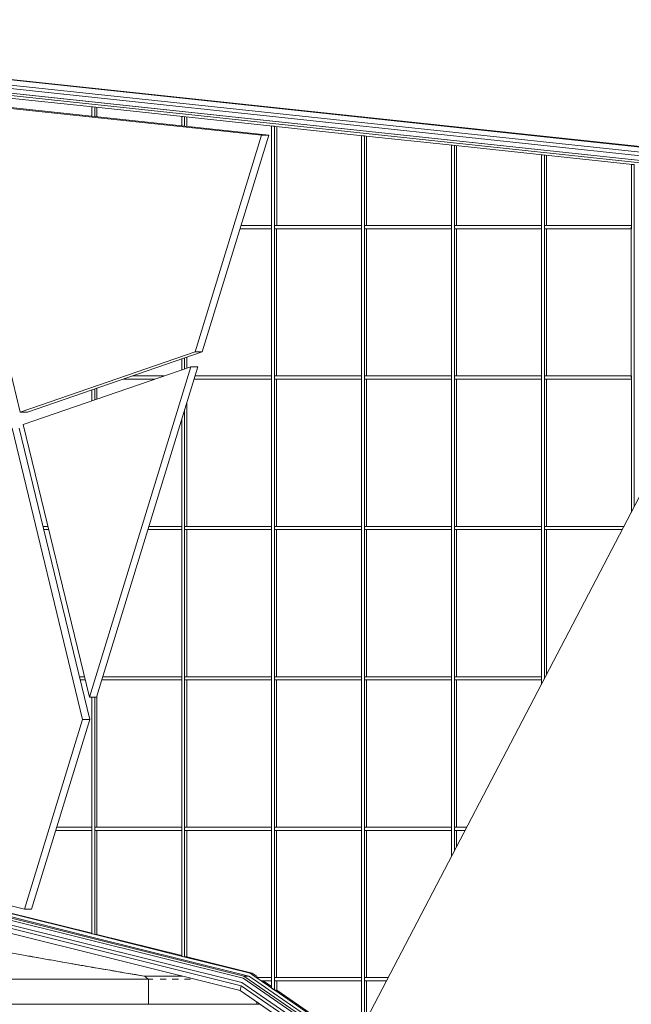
# Model space of a CAD drawing. Header units: inches. Extents: x 424 to 2043, y -237 to 445.
# Tile 189 of 256: x 523 to 533, y 224 to 240. Entities that reach past the tile are written whole.
import ezdxf

# ---------------------------------------------------------------- set-up
doc = ezdxf.new("R2010")
doc.units = ezdxf.units.IN
doc.header["$MEASUREMENT"] = 0
for name, color, linetype, lineweight in [('A-FLOR', 192, 'Continuous', 9), ('A-GENM', 13, 'Continuous', 9), ('A-GLAZ-CURT', 52, 'Continuous', 9), ('A-GLAZ-CWMG', 51, 'Continuous', 9), ('A-WALL', 113, 'Continuous', 9)]:
    doc.layers.add(name, color=color, linetype=linetype, lineweight=lineweight)

# ---------------------------------------------------------------- blocks, each defined once
blk = doc.blocks.new('Generic Models 2 - Generic Models 2-140614-East')
at = {"layer": 'A-GENM'}
for p, q in [((-26.183, 24.91), (40.588, 17.788)), ((-25.991, 24.896), (40.655, 17.788)), ((40.388, 17.725), (-26.122, 24.819)), ((40.255, 17.683), (-26.081, 24.759)), ((-26.07, 24.759), (40.265, 17.683)), ((40.086, 17.628), (-26.019, 24.679)), ((-26.013, 24.679), (40.092, 17.628)), ((-25.985, 24.638), (40.002, 17.6)), ((-13.475, 9.615), (-26.019, 12.741)), ((-25.985, 12.77), (-13.461, 9.649)), ((-13.52, 9.42), (-26.183, 12.576)), ((-13.505, 9.497), (-26.122, 12.641)), ((-13.496, 9.548), (-26.081, 12.684)), ((-1.8, 1.6), (-13.475, 9.615)), ((-13.461, 9.649), (-13.382, 9.649)), ((-13.461, 9.649), (-1.736, 1.6)), ((-13.52, 9.42), (-13.505, 9.497)), ((-2.003, 1.6), (-13.505, 9.497)), ((-1.919, 1.6), (-13.496, 9.548)), ((-2.129, 1.6), (-13.52, 9.42))]:
    blk.add_line(p, q, dxfattribs=at)
blk = doc.blocks.new('Generic Models 3 - Generic Models 3-147078-East')
at = {"layer": 'A-GENM'}
for p, q in [((-13.178, 23.067), (-18.23, 23.606)), ((-18.23, 23.606), (-17.028, 18.647)), ((-18.117, 23.606), (-13.065, 23.067)), ((-14.237, 19.608), (-13.178, 23.067)), ((-13.065, 23.067), (-14.125, 19.608)), ((-13.178, 23.067), (-13.065, 23.067)), ((-17.028, 18.647), (-14.237, 19.608)), ((-14.125, 19.608), (-16.915, 18.647)), ((-14.125, 19.608), (-14.237, 19.608)), ((-14.309, 19.373), (-16.981, 18.453)), ((-15.925, 14.098), (-14.309, 19.373)), ((-14.197, 19.373), (-15.812, 14.098)), ((-14.309, 19.373), (-14.197, 19.373)), ((-17.028, 18.647), (-16.915, 18.647)), ((-16.034, 13.744), (-17.16, 18.391)), ((-17.048, 18.391), (-15.921, 13.744)), ((-16.981, 18.453), (-15.925, 14.098)), ((-7.094, 17.404), (-11.676, 8.634)), ((-15.812, 14.098), (-15.925, 14.098)), ((-16.961, 10.717), (-16.034, 13.744)), ((-15.921, 13.744), (-16.848, 10.717)), ((-16.034, 13.744), (-15.921, 13.744)), ((-21.117, 11.753), (-16.961, 10.717)), ((-16.961, 10.717), (-16.848, 10.717))]:
    blk.add_line(p, q, dxfattribs=at)
blk = doc.blocks.new('Rectangular Mullion - 50 x 150mm-137294-East')
at = {"layer": 'A-GLAZ-CWMG'}
for p, q in [((-13.382, 9.649), (-13.31, 9.6)), ((-13.33, 9.696), (-13.363, 9.696)), ((-13.284, 9.642), (-13.363, 9.696))]:
    blk.add_line(p, q, dxfattribs=at)
blk = doc.blocks.new('System Panel - Glazed-137456-East')
at = {"layer": 'A-GLAZ-CURT'}
blk.add_line((-13.154, 9.575), (-13.018, 9.482), dxfattribs=at)
blk = doc.blocks.new('System Panel - Glazed-137457-East')
at = {"layer": 'A-GLAZ-CURT'}
for p, q in [((-12.938, 9.575), (-12.938, 9.427)), ((-12.938, 9.427), (-11.584, 8.497))]:
    blk.add_line(p, q, dxfattribs=at)
blk = doc.blocks.new('System Panel - Glazed-137458-East')
at = {"layer": 'A-GLAZ-CURT'}
for p, q in [((-11.504, 9.575), (-11.504, 8.964)), ((-11.504, 8.516), (-11.504, 8.442)), ((-11.504, 8.442), (-10.149, 7.513))]:
    blk.add_line(p, q, dxfattribs=at)
blk = doc.blocks.new('System Panel - Glazed-137466-East')
at = {"layer": 'A-GLAZ-CURT'}
for p, q in [((-17.242, 10.787), (-17.242, 10.671)), ((-17.242, 10.671), (-15.887, 10.333))]:
    blk.add_line(p, q, dxfattribs=at)
blk = doc.blocks.new('System Panel - Glazed-137467-East')
at = {"layer": 'A-GLAZ-CURT'}
for p, q in [((-15.807, 11.975), (-15.807, 10.313)), ((-15.807, 10.313), (-14.453, 9.976))]:
    blk.add_line(p, q, dxfattribs=at)
blk = doc.blocks.new('System Panel - Glazed-137468-East')
at = {"layer": 'A-GLAZ-CURT'}
for p, q in [((-14.373, 11.975), (-14.373, 9.956)), ((-14.373, 9.956), (-13.33, 9.696)), ((-13.33, 9.696), (-13.251, 9.642))]:
    blk.add_line(p, q, dxfattribs=at)
blk = doc.blocks.new('System Panel - Glazed-V25-East')
at = {"layer": 'A-GLAZ-CURT'}
blk.add_line((17.186, 9.575), (17.186, 7.225), dxfattribs=at)
blk = doc.blocks.new('System Panel - Glazed-V31-East')
at = {"layer": 'A-GLAZ-CURT'}
blk.add_line((-10.069, 11.975), (-10.069, 11.71), dxfattribs=at)
blk = doc.blocks.new('System Panel - Glazed-V40-East')
at = {"layer": 'A-GLAZ-CURT'}
blk.add_line((-15.807, 14.116), (-15.807, 12.025), dxfattribs=at)
blk = doc.blocks.new('System Panel - Glazed-V49-East')
at = {"layer": 'A-GLAZ-CURT'}
blk.add_line((-8.635, 16.775), (-8.635, 14.455), dxfattribs=at)
blk = doc.blocks.new('System Panel - Glazed-V58-East')
at = {"layer": 'A-GLAZ-CURT'}
blk.add_line((-15.807, 19.029), (-15.807, 18.857), dxfattribs=at)
blk = doc.blocks.new('System Panel - Glazed-V59-East')
at = {"layer": 'A-GLAZ-CURT'}
blk.add_line((-14.373, 18.8), (-14.373, 16.825), dxfattribs=at)
blk = doc.blocks.new('System Panel - Glazed-V66-East')
at = {"layer": 'A-GLAZ-CURT'}
blk.add_line((-14.373, 19.523), (-14.373, 19.352), dxfattribs=at)
blk = doc.blocks.new('System Panel - Glazed-137512-East')
at = {"layer": 'A-GLAZ-CURT'}
blk.add_line((-15.807, 23.511), (-15.807, 23.36), dxfattribs=at)
blk = doc.blocks.new('System Panel - Glazed-137513-East')
at = {"layer": 'A-GLAZ-CURT'}
blk.add_line((-14.373, 23.358), (-14.373, 23.207), dxfattribs=at)
blk = doc.blocks.new('System Panel - Glazed-137514-East')
at = {"layer": 'A-GLAZ-CURT'}
blk.add_line((-12.938, 23.205), (-12.938, 21.625), dxfattribs=at)
blk = doc.blocks.new('System Panel - Glazed-137515-East')
at = {"layer": 'A-GLAZ-CURT'}
blk.add_line((-11.504, 23.052), (-11.504, 21.625), dxfattribs=at)
blk = doc.blocks.new('System Panel - Glazed-137516-East')
at = {"layer": 'A-GLAZ-CURT'}
blk.add_line((-10.069, 22.899), (-10.069, 21.625), dxfattribs=at)
blk = doc.blocks.new('System Panel - Glazed-137517-East')
at = {"layer": 'A-GLAZ-CURT'}
blk.add_line((-8.635, 22.746), (-8.635, 21.625), dxfattribs=at)
blk = doc.blocks.new('Rectangular Mullion - 50 x 150mm-137298-East')
at = {"layer": 'A-GLAZ-CWMG'}
blk.add_line((-24.476, 24.436), (-23.041, 24.283), dxfattribs=at)
blk = doc.blocks.new('Rectangular Mullion - 50 x 150mm-137314-East')
at = {"layer": 'A-GLAZ-CWMG'}
for p, q in [((-20.167, 11.34), (-18.733, 10.983)), ((-18.722, 11.032), (-20.157, 11.389))]:
    blk.add_line(p, q, dxfattribs=at)
blk = doc.blocks.new('Rectangular Mullion - 50 x 150mm-137315-East')
at = {"layer": 'A-GLAZ-CWMG'}
for p, q in [((-15.864, 10.268), (-14.429, 9.91)), ((-14.419, 9.959), (-15.853, 10.317))]:
    blk.add_line(p, q, dxfattribs=at)
blk = doc.blocks.new('Rectangular Mullion - 50 x 150mm-137316-East')
at = {"layer": 'A-GLAZ-CWMG'}
for p, q in [((-14.429, 9.91), (-13.382, 9.649)), ((-13.363, 9.696), (-14.419, 9.959)), ((-13.363, 9.696), (-13.33, 9.696))]:
    blk.add_line(p, q, dxfattribs=at)
blk = doc.blocks.new('Rectangular Mullion - 50 x 150mm-137318-East')
at = {"layer": 'A-GLAZ-CWMG'}
for p, q in [((-12.995, 9.384), (-11.56, 8.399)), ((-11.535, 8.441), (-12.969, 9.426))]:
    blk.add_line(p, q, dxfattribs=at)
blk = doc.blocks.new('Rectangular Mullion - 50 x 150mm-137329-East')
at = {"layer": 'A-GLAZ-CWMG'}
for p, q in [((-13.31, 9.6), (-12.995, 9.384)), ((-12.969, 9.426), (-13.284, 9.642))]:
    blk.add_line(p, q, dxfattribs=at)
blk = doc.blocks.new('Rectangular Mullion - 50 x 150mm-137355-East')
at = {"layer": 'A-GLAZ-CWMG'}
for p, q in [((-13.018, 9.625), (-13.26, 9.625)), ((-13.26, 9.625), (-13.187, 9.575)), ((-13.018, 9.625), (-13.018, 9.575)), ((-13.187, 9.575), (-13.018, 9.575))]:
    blk.add_line(p, q, dxfattribs=at)
blk = doc.blocks.new('Rectangular Mullion - 50 x 150mm-V86-East')
at = {"layer": 'A-GLAZ-CWMG'}
for p, q in [((14.284, 7.175), (14.284, 7.225)), ((15.672, 7.225), (14.284, 7.225)), ((14.284, 7.175), (15.672, 7.175)), ((15.672, 7.225), (15.672, 7.175))]:
    blk.add_line(p, q, dxfattribs=at)
blk = doc.blocks.new('Rectangular Mullion - 50 x 150mm-V88-East')
at = {"layer": 'A-GLAZ-CWMG'}
for p, q in [((-11.537, 9.575), (-11.537, 9.625)), ((-11.158, 9.625), (-11.537, 9.625)), ((-11.537, 9.575), (-11.184, 9.575))]:
    blk.add_line(p, q, dxfattribs=at)
blk = doc.blocks.new('Rectangular Mullion - 50 x 150mm-V98-East')
at = {"layer": 'A-GLAZ-CWMG'}
for p, q in [((-16.463, 11.975), (-15.887, 11.975)), ((-15.887, 12.025), (-16.448, 12.025)), ((-15.887, 12.025), (-15.887, 11.975))]:
    blk.add_line(p, q, dxfattribs=at)
blk = doc.blocks.new('Rectangular Mullion - 50 x 150mm-V99-East')
at = {"layer": 'A-GLAZ-CWMG'}
for p, q in [((-10.102, 11.975), (-10.102, 12.025)), ((-9.904, 12.025), (-10.102, 12.025)), ((-10.102, 11.975), (-9.93, 11.975))]:
    blk.add_line(p, q, dxfattribs=at)
blk = doc.blocks.new('Rectangular Mullion - 50 x 150mm-V107-East')
at = {"layer": 'A-GLAZ-CWMG'}
for p, q in [((-16.004, 14.425), (-16.086, 14.425)), ((-16.074, 14.375), (-15.992, 14.375))]:
    blk.add_line(p, q, dxfattribs=at)
blk = doc.blocks.new('Rectangular Mullion - 50 x 150mm-V108-East')
at = {"layer": 'A-GLAZ-CWMG'}
for p, q in [((-15.728, 14.375), (-14.453, 14.375)), ((-14.453, 14.425), (-15.712, 14.425)), ((-14.453, 14.425), (-14.453, 14.375))]:
    blk.add_line(p, q, dxfattribs=at)
blk = doc.blocks.new('Rectangular Mullion - 50 x 150mm-V109-East')
at = {"layer": 'A-GLAZ-CWMG'}
for p in [(-8.668, 14.391), (-8.65, 14.425)]:
    blk.add_line(p, (-8.668, 14.425), dxfattribs=at)
blk = doc.blocks.new('Rectangular Mullion - 50 x 150mm-V118-East')
at = {"layer": 'A-GLAZ-CWMG'}
for p, q in [((-16.586, 16.825), (-16.668, 16.825)), ((-16.656, 16.775), (-16.574, 16.775))]:
    blk.add_line(p, q, dxfattribs=at)
blk = doc.blocks.new('Rectangular Mullion - 50 x 150mm-V119-East')
at = {"layer": 'A-GLAZ-CWMG'}
for p, q in [((-14.453, 16.825), (-14.977, 16.825)), ((-14.453, 16.825), (-14.453, 16.775)), ((-14.993, 16.775), (-14.453, 16.775))]:
    blk.add_line(p, q, dxfattribs=at)
blk = doc.blocks.new('Rectangular Mullion - 50 x 150mm-V120-East')
at = {"layer": 'A-GLAZ-CWMG'}
for p, q in [((-8.668, 16.775), (-8.668, 16.825)), ((-7.396, 16.825), (-8.668, 16.825)), ((-8.668, 16.775), (-7.422, 16.775))]:
    blk.add_line(p, q, dxfattribs=at)
blk = doc.blocks.new('Rectangular Mullion - 50 x 150mm-V128-East')
at = {"layer": 'A-GLAZ-CWMG'}
for p, q in [((-15.382, 19.175), (-14.885, 19.175)), ((-14.74, 19.225), (-15.237, 19.225))]:
    blk.add_line(p, q, dxfattribs=at)
blk = doc.blocks.new('Rectangular Mullion - 50 x 150mm-V129-East')
at = {"layer": 'A-GLAZ-CWMG'}
for p, q in [((-14.258, 19.175), (-13.018, 19.175)), ((-13.018, 19.225), (-14.242, 19.225)), ((-13.018, 19.225), (-13.018, 19.175))]:
    blk.add_line(p, q, dxfattribs=at)
blk = doc.blocks.new('Rectangular Mullion - 50 x 150mm-V138-East')
at = {"layer": 'A-GLAZ-CWMG'}
for p, q in [((-13.522, 21.575), (-13.018, 21.575)), ((-13.018, 21.625), (-13.507, 21.625)), ((-13.018, 21.625), (-13.018, 21.575))]:
    blk.add_line(p, q, dxfattribs=at)
blk = doc.blocks.new('Rectangular Mullion - 50 x 150mm-137370-East')
at = {"layer": 'A-GLAZ-CWMG'}
for p, q in [((-15.887, 12), (-15.887, 10.325)), ((-15.84, 10.313), (-15.84, 12)), ((-15.887, 10.325), (-15.853, 10.317)), ((-15.853, 10.317), (-15.84, 10.313)), ((-15.84, 10.313), (-15.807, 10.313))]:
    blk.add_line(p, q, dxfattribs=at)
blk = doc.blocks.new('Rectangular Mullion - 50 x 150mm-137371-East')
at = {"layer": 'A-GLAZ-CWMG'}
for p, q in [((-14.453, 12), (-14.453, 9.968)), ((-14.406, 9.956), (-14.406, 12)), ((-14.453, 9.968), (-14.419, 9.959)), ((-14.419, 9.959), (-14.406, 9.956)), ((-14.406, 9.956), (-14.373, 9.956))]:
    blk.add_line(p, q, dxfattribs=at)
blk = doc.blocks.new('Rectangular Mullion - 50 x 150mm-137372-East')
at = {"layer": 'A-GLAZ-CWMG'}
for p, q in [((-13.018, 9.6), (-13.018, 9.459)), ((-12.971, 9.427), (-12.971, 9.6)), ((-13.018, 9.459), (-12.971, 9.427)), ((-12.971, 9.427), (-12.938, 9.427))]:
    blk.add_line(p, q, dxfattribs=at)
blk = doc.blocks.new('Rectangular Mullion - 50 x 150mm-137373-East')
at = {"layer": 'A-GLAZ-CWMG'}
for p, q in [((-11.584, 9.6), (-11.584, 8.811)), ((-11.537, 8.901), (-11.537, 9.6)), ((-11.584, 8.571), (-11.584, 8.475)), ((-11.537, 8.442), (-11.537, 8.538)), ((-11.584, 8.475), (-11.537, 8.442)), ((-11.537, 8.442), (-11.504, 8.442))]:
    blk.add_line(p, q, dxfattribs=at)
blk = doc.blocks.new('Rectangular Mullion - 50 x 150mm-V169-East')
at = {"layer": 'A-GLAZ-CWMG'}
for p, q in [((17.106, 9.6), (17.106, 7.2)), ((17.153, 7.2), (17.153, 9.6))]:
    blk.add_line(p, q, dxfattribs=at)
blk = doc.blocks.new('Rectangular Mullion - 50 x 150mm-V175-East')
at = {"layer": 'A-GLAZ-CWMG'}
for p, q in [((-10.149, 12), (-10.149, 11.556)), ((-10.102, 11.646), (-10.102, 12))]:
    blk.add_line(p, q, dxfattribs=at)
blk = doc.blocks.new('Rectangular Mullion - 50 x 150mm-V184-East')
at = {"layer": 'A-GLAZ-CWMG'}
for p, q in [((-15.887, 14.098), (-15.887, 12)), ((-15.84, 12), (-15.84, 14.098))]:
    blk.add_line(p, q, dxfattribs=at)
blk = doc.blocks.new('Rectangular Mullion - 50 x 150mm-V185-East')
at = {"layer": 'A-GLAZ-CWMG'}
for p, q in [((-8.715, 14.4), (-8.715, 14.301)), ((-8.668, 14.391), (-8.668, 14.4))]:
    blk.add_line(p, q, dxfattribs=at)
blk = doc.blocks.new('Rectangular Mullion - 50 x 150mm-V203-East')
at = {"layer": 'A-GLAZ-CWMG'}
for p, q in [((-15.84, 18.846), (-15.84, 19.017)), ((-15.887, 19.001), (-15.887, 18.829))]:
    blk.add_line(p, q, dxfattribs=at)
blk = doc.blocks.new('Rectangular Mullion - 50 x 150mm-V204-East')
at = {"layer": 'A-GLAZ-CWMG'}
for p, q in [((-14.406, 16.8), (-14.406, 18.691)), ((-14.453, 18.537), (-14.453, 16.8))]:
    blk.add_line(p, q, dxfattribs=at)
blk = doc.blocks.new('Rectangular Mullion - 50 x 150mm-V205-East')
at = {"layer": 'A-GLAZ-CWMG'}
for p, q in [((-7.28, 19.2), (-7.28, 17.046)), ((-7.233, 17.137), (-7.233, 19.2))]:
    blk.add_line(p, q, dxfattribs=at)
blk = doc.blocks.new('Rectangular Mullion - 50 x 150mm-V211-East')
at = {"layer": 'A-GLAZ-CWMG'}
for p, q in [((-14.453, 19.495), (-14.453, 19.324)), ((-14.406, 19.34), (-14.406, 19.512))]:
    blk.add_line(p, q, dxfattribs=at)
blk = doc.blocks.new('Rectangular Mullion - 50 x 150mm-137421-East')
at = {"layer": 'A-GLAZ-CWMG'}
for p, q in [((-15.869, 23.518), (-15.887, 23.52)), ((-15.887, 23.52), (-15.887, 23.369)), ((-15.84, 23.515), (-15.869, 23.518)), ((-15.84, 23.364), (-15.84, 23.515))]:
    blk.add_line(p, q, dxfattribs=at)
blk = doc.blocks.new('Rectangular Mullion - 50 x 150mm-137422-East')
at = {"layer": 'A-GLAZ-CWMG'}
for p, q in [((-14.434, 23.365), (-14.453, 23.367)), ((-14.453, 23.367), (-14.453, 23.216)), ((-14.406, 23.362), (-14.434, 23.365)), ((-14.406, 23.211), (-14.406, 23.362))]:
    blk.add_line(p, q, dxfattribs=at)
blk = doc.blocks.new('Rectangular Mullion - 50 x 150mm-137423-East')
at = {"layer": 'A-GLAZ-CWMG'}
for p, q in [((-13, 23.212), (-13.018, 23.214)), ((-13.018, 23.214), (-13.018, 21.6)), ((-12.971, 23.209), (-13, 23.212)), ((-12.971, 21.6), (-12.971, 23.209))]:
    blk.add_line(p, q, dxfattribs=at)
blk = doc.blocks.new('Rectangular Mullion - 50 x 150mm-137424-East')
at = {"layer": 'A-GLAZ-CWMG'}
for p, q in [((-11.565, 23.059), (-11.584, 23.061)), ((-11.584, 23.061), (-11.584, 21.6)), ((-11.537, 23.056), (-11.565, 23.059)), ((-11.537, 21.6), (-11.537, 23.056))]:
    blk.add_line(p, q, dxfattribs=at)
blk = doc.blocks.new('Rectangular Mullion - 50 x 150mm-137425-East')
at = {"layer": 'A-GLAZ-CWMG'}
for p, q in [((-10.131, 22.906), (-10.149, 22.908)), ((-10.149, 22.908), (-10.149, 21.6)), ((-10.102, 22.903), (-10.131, 22.906)), ((-10.102, 21.6), (-10.102, 22.903))]:
    blk.add_line(p, q, dxfattribs=at)
blk = doc.blocks.new('Rectangular Mullion - 50 x 150mm-137426-East')
at = {"layer": 'A-GLAZ-CWMG'}
for p, q in [((-8.696, 22.753), (-8.715, 22.755)), ((-8.715, 22.755), (-8.715, 21.6)), ((-8.668, 22.75), (-8.696, 22.753)), ((-8.668, 21.6), (-8.668, 22.75))]:
    blk.add_line(p, q, dxfattribs=at)
blk = doc.blocks.new('Rectangular Mullion - 50 x 150mm-137427-East')
at = {"layer": 'A-GLAZ-CWMG'}
for p, q in [((-7.262, 22.6), (-7.28, 22.602)), ((-7.28, 22.602), (-7.28, 21.6)), ((-7.233, 22.597), (-7.262, 22.6)), ((-7.233, 21.6), (-7.233, 22.597))]:
    blk.add_line(p, q, dxfattribs=at)

msp = doc.modelspace()

# ---------------------------------------------------------------- linework, layer by layer
at = {"layer": 'A-FLOR'}
for p, q in [((521.215, 224.571), (524.89, 224.571)), ((524.82, 224.571), (524.82, 224.171)), ((525.01, 224.571), (525.106, 224.571)), ((525.201, 224.571), (525.299, 224.571)), ((525.396, 224.571), (525.492, 224.571)), ((526.553, 224.207), (526.553, 224.171)), ((526.605, 224.171), (518.517, 224.171))]:
    msp.add_line(p, q, dxfattribs=at)
at = {"layer": 'A-WALL', "flags": 128}
for points in [[(525.365, 224.62), (525.333, 224.62), (525.142, 224.62), (524.951, 224.62), (524.759, 224.62)], [(524.759, 224.62), (524.951, 224.62), (525.142, 224.62), (525.333, 224.62), (525.365, 224.62)]]:
    msp.add_lwpolyline(points, dxfattribs=at)
at = {"layer": 'A-WALL'}
for points, knots in [([(522.09, 225.089), (522.327, 225.046), (522.781, 224.963), (523.234, 224.882), (523.451, 224.844)], [0.2418209, 0.2418209, 0.2418209, 0.2418209, 0.4444444, 0.6285387, 0.6285387, 0.6285387, 0.6285387]), ([(523.455, 224.844), (523.498, 224.836), (523.551, 224.827), (523.604, 224.818), (523.613, 224.816)], [0.62977813, 0.62977813, 0.62977813, 0.62977813, 0.66666667, 0.67469351, 0.67469351, 0.67469351, 0.67469351]), ([(524.759, 224.62), (524.498, 224.664), (524.116, 224.728), (523.734, 224.795), (523.613, 224.816)], [0, 0, 0, 0, 0.2222222, 0.3253324, 0.3253324, 0.3253324, 0.3253324]), ([(523.845, 224.775), (523.954, 224.757), (524.161, 224.721), (524.466, 224.669), (524.661, 224.637), (524.759, 224.62)], [0.7406274, 0.7406274, 0.7406274, 0.7406274, 0.8333333, 0.9166667, 1, 1, 1, 1])]:
    msp.add_open_spline(points, degree=3, knots=knots, dxfattribs=at)
for points in [[(523.063, 224.913), (522.993, 224.925), (522.923, 224.938), (522.853, 224.951)], [(523.455, 224.844), (523.381, 224.857), (523.307, 224.87), (523.233, 224.883)], [(523.614, 224.816), (523.686, 224.803), (523.757, 224.791), (523.829, 224.778)], [(524.82, 224.571), (524.8, 224.588), (524.78, 224.604), (524.759, 224.62)], [(524.759, 224.62), (524.78, 224.604), (524.8, 224.588), (524.82, 224.571)]]:
    msp.add_open_spline(points, degree=3, dxfattribs=at)

# ---------------------------------------------------------------- block references
at = {"layer": 'A-GENM'}
for name in ['Generic Models 2 - Generic Models 2-140614-East', 'Generic Models 3 - Generic Models 3-147078-East']:
    msp.add_blockref(name, (539.805, 214.971), dxfattribs=at)
at = {"layer": 'A-GLAZ-CURT'}
for name, p in [('System Panel - Glazed-137512-East', (539.805, 214.971)), ('System Panel - Glazed-137513-East', (539.805, 214.971)), ('System Panel - Glazed-137514-East', (539.805, 214.971)), ('System Panel - Glazed-137515-East', (539.805, 214.971)), ('System Panel - Glazed-137516-East', (539.805, 214.971)), ('System Panel - Glazed-137517-East', (539.805, 214.971)), ('System Panel - Glazed-V25-East', (509.68, 226.971)), ('System Panel - Glazed-V25-East', (511.115, 226.971)), ('System Panel - Glazed-V25-East', (512.549, 226.971)), ('System Panel - Glazed-V25-East', (513.984, 226.971)), ('System Panel - Glazed-V66-East', (539.805, 214.971)), ('System Panel - Glazed-V25-East', (509.68, 224.571)), ('System Panel - Glazed-V25-East', (511.115, 224.571)), ('System Panel - Glazed-V25-East', (512.549, 224.571)), ('System Panel - Glazed-V25-East', (513.984, 224.571)), ('System Panel - Glazed-V58-East', (539.805, 214.971)), ('System Panel - Glazed-V59-East', (539.805, 214.971)), ('System Panel - Glazed-V25-East', (508.246, 222.171)), ('System Panel - Glazed-V25-East', (509.68, 222.171)), ('System Panel - Glazed-V25-East', (511.115, 222.171)), ('System Panel - Glazed-V25-East', (512.549, 222.171)), ('System Panel - Glazed-V49-East', (539.805, 214.971)), ('System Panel - Glazed-V25-East', (508.246, 219.771)), ('System Panel - Glazed-V25-East', (509.68, 219.771)), ('System Panel - Glazed-V25-East', (511.115, 219.771)), ('System Panel - Glazed-V25-East', (512.549, 219.771)), ('System Panel - Glazed-V40-East', (539.805, 214.971)), ('System Panel - Glazed-137467-East', (539.805, 214.971)), ('System Panel - Glazed-137468-East', (539.805, 214.971)), ('System Panel - Glazed-V25-East', (509.68, 217.371)), ('System Panel - Glazed-V25-East', (511.115, 217.371)), ('System Panel - Glazed-V31-East', (539.805, 214.971)), ('System Panel - Glazed-137466-East', (539.805, 214.971)), ('System Panel - Glazed-137456-East', (539.805, 214.971)), ('System Panel - Glazed-137457-East', (539.805, 214.971)), ('System Panel - Glazed-137458-East', (539.805, 214.971))]:
    msp.add_blockref(name, p, dxfattribs=at)
at = {"layer": 'A-GLAZ-CWMG'}
for name, p in [('Rectangular Mullion - 50 x 150mm-137298-East', (546.977, 214.206)), ('Rectangular Mullion - 50 x 150mm-137421-East', (539.805, 214.971)), ('Rectangular Mullion - 50 x 150mm-137298-East', (548.412, 214.053)), ('Rectangular Mullion - 50 x 150mm-137422-East', (539.805, 214.971)), ('Rectangular Mullion - 50 x 150mm-137298-East', (549.846, 213.9)), ('Rectangular Mullion - 50 x 150mm-137423-East', (539.805, 214.971)), ('Rectangular Mullion - 50 x 150mm-137298-East', (551.281, 213.747)), ('Rectangular Mullion - 50 x 150mm-137424-East', (539.805, 214.971)), ('Rectangular Mullion - 50 x 150mm-137298-East', (552.715, 213.594)), ('Rectangular Mullion - 50 x 150mm-137425-East', (539.805, 214.971)), ('Rectangular Mullion - 50 x 150mm-137298-East', (554.15, 213.441)), ('Rectangular Mullion - 50 x 150mm-137426-East', (539.805, 214.971)), ('Rectangular Mullion - 50 x 150mm-137298-East', (555.584, 213.288)), ('Rectangular Mullion - 50 x 150mm-137427-East', (539.805, 214.971)), ('Rectangular Mullion - 50 x 150mm-V138-East', (539.805, 214.971)), ('Rectangular Mullion - 50 x 150mm-V86-East', (512.549, 229.371)), ('Rectangular Mullion - 50 x 150mm-V86-East', (513.984, 229.371)), ('Rectangular Mullion - 50 x 150mm-V86-East', (515.418, 229.371)), ('Rectangular Mullion - 50 x 150mm-V86-East', (516.853, 229.371)), ('Rectangular Mullion - 50 x 150mm-V169-East', (509.68, 226.971)), ('Rectangular Mullion - 50 x 150mm-V169-East', (511.115, 226.971)), ('Rectangular Mullion - 50 x 150mm-V169-East', (512.549, 226.971)), ('Rectangular Mullion - 50 x 150mm-V169-East', (513.984, 226.971)), ('Rectangular Mullion - 50 x 150mm-V169-East', (515.418, 226.971)), ('Rectangular Mullion - 50 x 150mm-V211-East', (539.805, 214.971)), ('Rectangular Mullion - 50 x 150mm-V128-East', (539.805, 214.971)), ('Rectangular Mullion - 50 x 150mm-V129-East', (539.805, 214.971)), ('Rectangular Mullion - 50 x 150mm-V169-East', (509.68, 224.571)), ('Rectangular Mullion - 50 x 150mm-V86-East', (512.549, 226.971)), ('Rectangular Mullion - 50 x 150mm-V169-East', (511.115, 224.571)), ('Rectangular Mullion - 50 x 150mm-V86-East', (513.984, 226.971)), ('Rectangular Mullion - 50 x 150mm-V169-East', (512.549, 224.571)), ('Rectangular Mullion - 50 x 150mm-V86-East', (515.418, 226.971)), ('Rectangular Mullion - 50 x 150mm-V169-East', (513.984, 224.571)), ('Rectangular Mullion - 50 x 150mm-V86-East', (516.853, 226.971)), ('Rectangular Mullion - 50 x 150mm-V205-East', (539.805, 214.971)), ('Rectangular Mullion - 50 x 150mm-V203-East', (539.805, 214.971)), ('Rectangular Mullion - 50 x 150mm-V204-East', (539.805, 214.971)), ('Rectangular Mullion - 50 x 150mm-V118-East', (539.805, 214.971)), ('Rectangular Mullion - 50 x 150mm-V119-East', (539.805, 214.971)), ('Rectangular Mullion - 50 x 150mm-V169-East', (508.246, 222.171)), ('Rectangular Mullion - 50 x 150mm-V86-East', (511.115, 224.571)), ('Rectangular Mullion - 50 x 150mm-V169-East', (509.68, 222.171)), ('Rectangular Mullion - 50 x 150mm-V86-East', (512.549, 224.571)), ('Rectangular Mullion - 50 x 150mm-V169-East', (511.115, 222.171)), ('Rectangular Mullion - 50 x 150mm-V86-East', (513.984, 224.571)), ('Rectangular Mullion - 50 x 150mm-V169-East', (512.549, 222.171)), ('Rectangular Mullion - 50 x 150mm-V86-East', (515.418, 224.571)), ('Rectangular Mullion - 50 x 150mm-V169-East', (513.984, 222.171)), ('Rectangular Mullion - 50 x 150mm-V120-East', (539.805, 214.971)), ('Rectangular Mullion - 50 x 150mm-V107-East', (539.805, 214.971)), ('Rectangular Mullion - 50 x 150mm-V108-East', (539.805, 214.971)), ('Rectangular Mullion - 50 x 150mm-V169-East', (508.246, 219.771)), ('Rectangular Mullion - 50 x 150mm-V86-East', (511.115, 222.171)), ('Rectangular Mullion - 50 x 150mm-V169-East', (509.68, 219.771)), ('Rectangular Mullion - 50 x 150mm-V86-East', (512.549, 222.171)), ('Rectangular Mullion - 50 x 150mm-V169-East', (511.115, 219.771)), ('Rectangular Mullion - 50 x 150mm-V86-East', (513.984, 222.171)), ('Rectangular Mullion - 50 x 150mm-V169-East', (512.549, 219.771)), ('Rectangular Mullion - 50 x 150mm-V86-East', (515.418, 222.171)), ('Rectangular Mullion - 50 x 150mm-V185-East', (539.805, 214.971)), ('Rectangular Mullion - 50 x 150mm-V109-East', (539.805, 214.971)), ('Rectangular Mullion - 50 x 150mm-V184-East', (539.805, 214.971)), ('Rectangular Mullion - 50 x 150mm-V98-East', (539.805, 214.971)), ('Rectangular Mullion - 50 x 150mm-137370-East', (539.805, 214.971)), ('Rectangular Mullion - 50 x 150mm-V86-East', (509.68, 219.771)), ('Rectangular Mullion - 50 x 150mm-137371-East', (539.805, 214.971)), ('Rectangular Mullion - 50 x 150mm-V86-East', (511.115, 219.771)), ('Rectangular Mullion - 50 x 150mm-V169-East', (509.68, 217.371)), ('Rectangular Mullion - 50 x 150mm-V86-East', (512.549, 219.771)), ('Rectangular Mullion - 50 x 150mm-V169-East', (511.115, 217.371)), ('Rectangular Mullion - 50 x 150mm-V86-East', (513.984, 219.771)), ('Rectangular Mullion - 50 x 150mm-V175-East', (539.805, 214.971)), ('Rectangular Mullion - 50 x 150mm-V99-East', (539.805, 214.971)), ('Rectangular Mullion - 50 x 150mm-137314-East', (542.674, 214.256)), ('Rectangular Mullion - 50 x 150mm-137315-East', (539.805, 214.971)), ('Rectangular Mullion - 50 x 150mm-137316-East', (539.805, 214.971)), ('Rectangular Mullion - 50 x 150mm-137294-East', (539.805, 214.971)), ('Rectangular Mullion - 50 x 150mm-137329-East', (539.805, 214.971)), ('Rectangular Mullion - 50 x 150mm-137355-East', (539.805, 214.971)), ('Rectangular Mullion - 50 x 150mm-137372-East', (539.805, 214.971)), ('Rectangular Mullion - 50 x 150mm-V86-East', (512.549, 217.371)), ('Rectangular Mullion - 50 x 150mm-137373-East', (539.805, 214.971)), ('Rectangular Mullion - 50 x 150mm-V88-East', (539.805, 214.971)), ('Rectangular Mullion - 50 x 150mm-137318-East', (539.805, 214.971))]:
    msp.add_blockref(name, p, dxfattribs=at)

doc.saveas('drawing.dxf')
